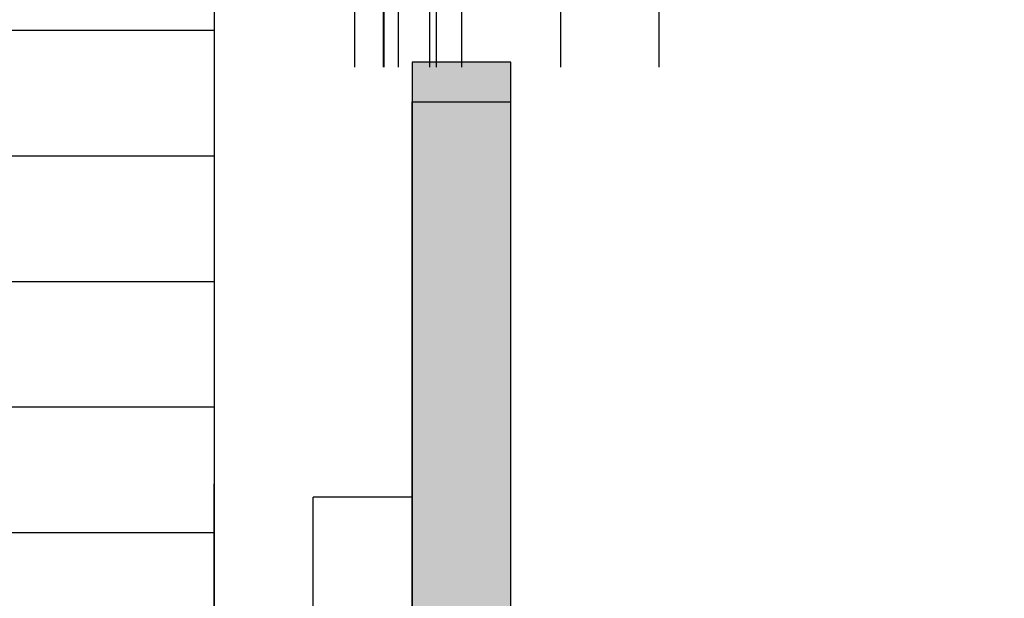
# Model space of a CAD drawing. Extents: x -805 to 3526, y -961 to 1039.
# Tile 64 of 256: x -740.95 to -740.452, y 38.182 to 38.474. Entities that reach past the tile are written whole.
import ezdxf
from ezdxf import colors
from ezdxf.entities.mleader import LeaderData, LeaderLine
from ezdxf.math import Vec2, Vec3

# ---------------------------------------------------------------- set-up
doc = ezdxf.new("R2010")
doc.units = 0
doc.linetypes.add('AUSGEZOGEN', pattern=[2, 1, 1])
doc.layers.get('0').update_dxf_attribs({"color": 251})
for name, color, linetype in [('361___H__Lichtraumprofil GC Hauptgleise', 8, 'Continuous'), ('Lichtraumprofil', 9, 'Continuous'), ('TTK Text 500', 7, 'Continuous'), ('TTK-P-Geländer', 162, 'Continuous'), ('TTK-P-TEXT', 12, 'AUSGEZOGEN'), ('TTK-P-Verm', 251, 'Continuous')]:
    doc.layers.add(name, color=color, linetype=linetype)
doc.layers.add('TTK-P-Aufzug vorne', color=251, linetype='Continuous', lineweight=25)
doc.layers.add('TTK-P-Treppe unten', color=12, linetype='Continuous', lineweight=25)
doc.styles.add('AKG DIN 6776', font='AKG_DIN67.TTF')
doc.dimstyles.new('TTK', dxfattribs={"dimtxt": 2.5, "dimasz": 2.5, "dimexe": 3.5, "dimexo": 0.1, "dimgap": 1, "dimtad": 1, "dimzin": 0, "dimtxsty": 'AKG DIN 6776', "dimblk": 'OBLIQUE', "dimcen": -0.09, "dimdle": 3, "dimclrd": 256, "dimclre": 256, "dimclrt": 256, "dimadec": 3, "dimazin": 0, "dimtfac": 1, "dimtofl": 0, "dimtmove": 0, "dimatfit": 3, "dimldrblk": 'OBLIQUE', "dimfxl": 7, "dimfxlon": 1, "dimtolj": 1, "dimtzin": 0, "dimlwd": -1, "dimlwe": -1, "dimarcsym": 0})

# ---------------------------------------------------------------- blocks, each defined once
blk = doc.blocks.new('Aufzug vorne')
at = {"layer": 'TTK-P-Aufzug vorne', "ltscale": 20}
h = blk.add_hatch(dxfattribs=at)
h.set_pattern_fill('FP_23', color=256, scale=0.001, style=0, pattern_type=2)
h.set_pattern_definition([(0, (-0.1396523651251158, -6352.147889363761), (0, 0.05), []), (90, (-0.1396523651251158, -6352.147889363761), (-0.05, 3.061616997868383e-18), [])])
h.paths.add_polyline_path([(-0.8416663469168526, -6351.524420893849), (-0.839751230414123, -6351.524420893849), (-0.839751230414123, -6351.498358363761), (-0.8416663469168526, -6351.498358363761), (-0.8416663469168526, -6351.522635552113)])
h.paths.add_polyline_path([(-0.8416663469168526, -6351.004358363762), (-0.839751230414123, -6351.004358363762), (-0.839751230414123, -6350.978358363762), (-0.8416663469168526, -6350.978358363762), (-0.8416663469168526, -6350.999189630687)])
h.paths.add_polyline_path([(-0.839751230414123, -6349.504358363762), (-0.839751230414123, -6349.478358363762), (-0.8416663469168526, -6349.478358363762), (-0.8416663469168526, -6349.504358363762)])
h.paths.add_polyline_path([(-0.839751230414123, -6348.734358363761), (-0.839751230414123, -6348.708358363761), (-0.8416663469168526, -6348.708358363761), (-0.8416663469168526, -6348.734358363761), (-0.8406771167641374, -6348.734358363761)])
h.paths.add_polyline_path([(-0.8416663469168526, -6348.234358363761), (-0.839751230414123, -6348.234358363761), (-0.839751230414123, -6348.196358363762), (-0.8416663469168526, -6348.196441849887), (-0.8416663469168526, -6348.229288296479)])
for p, q in [((-0.7596603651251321, -6348.171358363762), (-0.7596603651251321, -6351.741358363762)), ((-0.8416771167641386, -6349.504358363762), (-0.8416771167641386, -6350.978358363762)), ((-0.8256771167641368, -6350.978358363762), (-0.8256771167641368, -6349.504358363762)), ((-0.8636997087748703, -6349.515696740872), (-0.8636997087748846, -6350.966858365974)), ((-0.8492684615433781, -6349.516349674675), (-0.8492684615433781, -6350.966425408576)), ((-0.8487078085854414, -6350.966252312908), (-0.8487078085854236, -6349.516320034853)), ((-0.8486966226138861, -6350.966252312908), (-0.8486966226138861, -6349.516320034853)), ((-0.8224380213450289, -6349.516358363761), (-0.8224380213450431, -6350.966421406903)), ((-0.8096603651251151, -6349.533858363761), (-0.8096603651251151, -6350.948858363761)), ((-0.7096603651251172, -6350.948858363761), (-0.7096603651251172, -6349.533858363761)), ((-0.7171603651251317, -6350.941358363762), (-0.802160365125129, -6350.941358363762)), ((-0.2146603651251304, -6350.941358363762), (-0.7096603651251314, -6350.941358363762)), ((-0.7096603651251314, -6350.941358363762), (-0.7096603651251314, -6350.948858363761)), ((-0.8096603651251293, -6350.948858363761), (-0.8096603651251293, -6351.033858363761)), ((-0.7996603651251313, -6350.946358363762), (-0.7196603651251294, -6350.946358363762)), ((-0.7096603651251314, -6351.033858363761), (-0.7096603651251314, -6350.948858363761)), ((-0.8046603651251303, -6351.031358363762), (-0.8046603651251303, -6350.951358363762)), ((-0.7146603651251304, -6350.951358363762), (-0.7146603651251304, -6351.031358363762)), ((-0.8416771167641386, -6350.96638096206), (-0.8416771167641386, -6350.963163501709)), ((-0.8256755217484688, -6350.962830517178), (-0.8254993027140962, -6350.965325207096)), ((-0.8245154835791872, -6350.964703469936), (-0.8247330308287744, -6350.963475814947)), ((-0.8636771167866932, -6350.966858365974), (-0.8636771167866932, -6351.015696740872)), ((-0.8491892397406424, -6350.966362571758), (-0.8631124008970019, -6350.966362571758)), ((-0.8624035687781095, -6351.014558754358), (-0.8624035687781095, -6350.968158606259)), ((-0.8618896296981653, -6350.967658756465), (-0.8608894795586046, -6350.967658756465)), ((-0.860389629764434, -6350.968159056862), (-0.860389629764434, -6350.971626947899)), ((-0.8593906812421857, -6350.967659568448), (-0.8535093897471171, -6350.967361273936)), ((-0.8593906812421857, -6350.971659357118), (-0.8593906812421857, -6350.967659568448)), ((-0.853995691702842, -6350.967856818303), (-0.8588737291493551, -6350.969162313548)), ((-0.8535093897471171, -6350.967361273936), (-0.8532961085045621, -6350.968200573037)), ((-0.8520370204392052, -6350.968621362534), (-0.848993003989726, -6350.967322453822)), ((-0.8486957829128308, -6350.96785845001), (-0.8519040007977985, -6350.969235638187)), ((-0.8513896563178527, -6350.970429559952), (-0.8499019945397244, -6350.969789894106)), ((-0.8499019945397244, -6350.969789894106), (-0.8499019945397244, -6350.972626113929)), ((-0.8492684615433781, -6350.967439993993), (-0.8492684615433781, -6350.968104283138)), ((-0.8486966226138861, -6350.966252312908), (-0.8486966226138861, -6350.972170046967)), ((-0.8486957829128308, -6350.972107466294), (-0.8486957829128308, -6350.96785845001)), ((-0.8430313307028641, -6350.969625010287), (-0.8418056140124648, -6350.968399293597)), ((-0.8430313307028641, -6350.971131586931), (-0.8430313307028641, -6350.969625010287)), ((-0.8422769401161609, -6350.969673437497), (-0.8430313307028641, -6350.971131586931)), ((-0.8426572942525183, -6350.967239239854), (-0.8416771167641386, -6350.96638096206)), ((-0.8418056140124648, -6350.968399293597), (-0.8425393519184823, -6350.968068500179)), ((-0.8254993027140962, -6350.965325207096), (-0.8236505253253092, -6350.968044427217)), ((-0.8253690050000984, -6350.969276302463), (-0.8245779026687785, -6350.969491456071)), ((-0.8236505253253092, -6350.968044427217), (-0.8253674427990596, -6350.968503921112)), ((-0.8096632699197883, -6350.966354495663), (-0.8225461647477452, -6350.966354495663)), ((-0.8096632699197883, -6350.970588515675), (-0.8096632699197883, -6350.966354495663)), ((-0.667160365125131, -6350.966358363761), (-0.7021603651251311, -6350.966358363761)), ((-0.8587964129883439, -6350.970256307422), (-0.8554993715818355, -6350.970256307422)), ((-0.8554993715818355, -6350.970256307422), (-0.8554993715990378, -6350.980104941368)), ((-0.8539971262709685, -6350.979742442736), (-0.8539971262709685, -6350.972631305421)), ((-0.8531971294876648, -6350.974004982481), (-0.8531982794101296, -6350.977833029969)), ((-0.8506877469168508, -6350.971934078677), (-0.852711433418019, -6350.973147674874)), ((-0.8516971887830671, -6350.977637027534), (-0.8516971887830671, -6350.974169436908)), ((-0.8511726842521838, -6350.973670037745), (-0.8491972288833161, -6350.973670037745)), ((-0.8492088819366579, -6350.972669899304), (-0.8506877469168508, -6350.971934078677)), ((-0.8499019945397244, -6350.972626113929), (-0.8486957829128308, -6350.972107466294)), ((-0.8492684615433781, -6350.973670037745), (-0.8492684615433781, -6350.978169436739)), ((-0.8486982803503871, -6350.974202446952), (-0.8486982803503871, -6350.977670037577)), ((-0.8431174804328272, -6350.974626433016), (-0.841882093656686, -6350.973824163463)), ((-0.8417525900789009, -6350.977658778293), (-0.8431174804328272, -6350.974626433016)), ((-0.8431169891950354, -6350.972991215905), (-0.8417502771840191, -6350.969959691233)), ((-0.841882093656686, -6350.973824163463), (-0.8431169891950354, -6350.972991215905)), ((-0.8255642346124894, -6350.97099093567), (-0.8256677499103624, -6350.974929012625)), ((-0.8246704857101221, -6350.974413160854), (-0.824417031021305, -6350.97156529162)), ((-0.8241652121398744, -6350.973331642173), (-0.8241656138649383, -6350.974668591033)), ((-0.8148764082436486, -6350.972535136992), (-0.8148764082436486, -6350.971099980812)), ((-0.8140379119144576, -6350.973703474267), (-0.8148764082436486, -6350.972535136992)), ((-0.8145054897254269, -6350.971239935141), (-0.8145701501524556, -6350.972591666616)), ((-0.8145701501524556, -6350.972591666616), (-0.8135839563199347, -6350.973796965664)), ((-0.8135641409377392, -6350.970718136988), (-0.8145054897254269, -6350.971239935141)), ((-0.8125115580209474, -6350.973703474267), (-0.8140379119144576, -6350.973703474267)), ((-0.8138771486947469, -6350.970070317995), (-0.8129231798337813, -6350.970219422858)), ((-0.8135839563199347, -6350.973796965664), (-0.812163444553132, -6350.972925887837)), ((-0.8135641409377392, -6350.971809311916), (-0.8135641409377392, -6350.970718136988)), ((-0.8123053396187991, -6350.971739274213), (-0.8135641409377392, -6350.971809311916)), ((-0.812216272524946, -6350.97635808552), (-0.8125115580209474, -6350.973703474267)), ((-0.8113813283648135, -6350.970897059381), (-0.8123053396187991, -6350.971739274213)), ((-0.812163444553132, -6350.972925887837), (-0.812163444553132, -6350.976278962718)), ((-0.8096632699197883, -6350.970897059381), (-0.8113813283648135, -6350.970897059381)), ((-0.8106355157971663, -6350.977090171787), (-0.8106650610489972, -6350.973897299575)), ((-0.8106650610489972, -6350.973897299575), (-0.8096632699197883, -6350.973897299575)), ((-0.8096632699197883, -6350.973897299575), (-0.8096632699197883, -6350.970897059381)), ((-0.7096603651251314, -6350.973858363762), (-0.7096603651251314, -6351.008858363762)), ((-0.6996603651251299, -6350.971358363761), (-0.6696603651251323, -6350.971358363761)), ((-0.6376603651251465, -6350.971358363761), (-0.6596603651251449, -6350.971358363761)), ((-0.6596603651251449, -6350.971358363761), (-0.6596603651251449, -6351.011358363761)), ((-0.6596603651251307, -6351.008858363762), (-0.6596603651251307, -6350.973858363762)), ((-0.657660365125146, -6351.009358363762), (-0.657660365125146, -6350.973358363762)), ((-0.657660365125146, -6350.973358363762), (-0.6396603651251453, -6350.973358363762)), ((-0.6396603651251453, -6350.973358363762), (-0.6438571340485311, -6350.982358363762)), ((-0.6376603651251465, -6350.982358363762), (-0.6376603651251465, -6350.971358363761)), ((-0.8527130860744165, -6350.978690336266), (-0.8507054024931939, -6350.979895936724)), ((-0.8492227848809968, -6350.978169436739), (-0.8511982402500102, -6350.978169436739)), ((-0.8507054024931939, -6350.979895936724), (-0.8491988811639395, -6350.979170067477)), ((-0.8486993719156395, -6350.980094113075), (-0.8499019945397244, -6350.979400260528)), ((-0.8499019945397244, -6350.979400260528), (-0.8499019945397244, -6350.982240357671)), ((-0.8492684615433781, -6350.979203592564), (-0.8492684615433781, -6350.979765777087)), ((-0.848699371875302, -6350.97969221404), (-0.848699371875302, -6350.981643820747)), ((-0.8430333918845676, -6350.978166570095), (-0.8430333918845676, -6350.976486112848)), ((-0.8430333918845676, -6350.976486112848), (-0.8422794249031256, -6350.977944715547)), ((-0.8418852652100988, -6350.978684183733), (-0.8430333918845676, -6350.978166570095)), ((-0.8430333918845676, -6350.979949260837), (-0.8418852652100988, -6350.978684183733)), ((-0.8416771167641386, -6350.978358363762), (-0.8256771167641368, -6350.978358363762)), ((-0.841666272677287, -6351.004358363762), (-0.841666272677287, -6350.978358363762)), ((-0.8397518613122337, -6350.978358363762), (-0.8397518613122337, -6351.004358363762)), ((-0.8390118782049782, -6350.978358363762), (-0.8390118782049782, -6350.985298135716)), ((-0.830847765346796, -6350.978358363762), (-0.830847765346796, -6350.982961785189)), ((-0.8274361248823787, -6350.979128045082), (-0.8306779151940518, -6350.982608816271)), ((-0.829730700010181, -6350.983352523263), (-0.8268506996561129, -6350.979673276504)), ((-0.8267505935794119, -6350.983352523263), (-0.8267505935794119, -6350.978358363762)), ((-0.8256926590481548, -6350.978358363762), (-0.8256926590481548, -6350.983352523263)), ((-0.8238983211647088, -6350.976854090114), (-0.821125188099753, -6350.976854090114)), ((-0.8224380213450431, -6350.976854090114), (-0.8224380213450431, -6350.983352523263)), ((-0.821125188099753, -6350.976854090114), (-0.820083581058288, -6350.976855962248)), ((-0.820083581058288, -6350.976855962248), (-0.8176667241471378, -6350.976855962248)), ((-0.8166676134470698, -6350.97789812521), (-0.8166676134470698, -6350.980815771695)), ((-0.8146676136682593, -6350.980817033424), (-0.8146664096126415, -6350.976630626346)), ((-0.8146664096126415, -6350.976630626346), (-0.812216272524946, -6350.97635808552)), ((-0.812663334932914, -6350.978102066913), (-0.8137885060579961, -6350.98694431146)), ((-0.812163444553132, -6350.976278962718), (-0.8129622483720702, -6350.977298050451)), ((-0.8129622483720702, -6350.977298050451), (-0.8121003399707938, -6350.977597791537)), ((-0.8121003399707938, -6350.977597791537), (-0.8108883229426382, -6350.97969561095)), ((-0.8108413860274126, -6350.980205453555), (-0.8119932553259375, -6350.978187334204)), ((-0.8108883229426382, -6350.97969561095), (-0.8108600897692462, -6350.980812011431)), ((-0.8096603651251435, -6350.978829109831), (-0.8106355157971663, -6350.977090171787)), ((-0.8096603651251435, -6350.983776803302), (-0.8096603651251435, -6350.978829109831)), ((-0.7046603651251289, -6351.006358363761), (-0.7046603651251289, -6350.976358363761)), ((-0.6646603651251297, -6350.976358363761), (-0.6646603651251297, -6351.006358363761)), ((-0.8546470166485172, -6350.981742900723), (-0.8522287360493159, -6350.983036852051)), ((-0.8499019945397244, -6350.982240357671), (-0.8534730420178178, -6350.980688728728)), ((-0.8517049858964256, -6350.983824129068), (-0.8517049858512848, -6350.998795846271)), ((-0.8486993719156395, -6351.002622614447), (-0.8486993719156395, -6350.980094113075)), ((-0.848699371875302, -6350.981643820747), (-0.8428714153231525, -6350.981643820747)), ((-0.8419397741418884, -6350.980941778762), (-0.8430333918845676, -6350.979949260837)), ((-0.8428714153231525, -6350.981643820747), (-0.8419397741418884, -6350.980941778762)), ((-0.8309657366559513, -6350.983371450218), (-0.839008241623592, -6350.985298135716)), ((-0.820767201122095, -6350.983352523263), (-0.829730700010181, -6350.983352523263)), ((-0.8185066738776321, -6350.982985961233), (-0.820767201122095, -6350.983352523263)), ((-0.8127992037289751, -6350.987091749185), (-0.8119015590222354, -6350.980037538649)), ((-0.8119015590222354, -6350.980037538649), (-0.8108413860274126, -6350.980205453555)), ((-0.8108600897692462, -6350.980812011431), (-0.8117400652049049, -6350.981506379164)), ((-0.8104587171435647, -6350.982872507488), (-0.8096603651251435, -6350.983776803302)), ((-0.6438571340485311, -6350.982358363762), (-0.6376603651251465, -6350.982358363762)), ((-0.8395940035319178, -6350.987087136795), (-0.8380945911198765, -6350.990877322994)), ((-0.8390118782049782, -6350.988558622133), (-0.8390118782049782, -6350.994138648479)), ((-0.8306692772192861, -6350.996274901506), (-0.8306692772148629, -6350.986352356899)), ((-0.8306669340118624, -6350.987482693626), (-0.8306673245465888, -6350.988783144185)), ((-0.8306673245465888, -6350.988783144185), (-0.8291669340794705, -6350.988783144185)), ((-0.8296690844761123, -6350.985352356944), (-0.8205201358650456, -6350.98534830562)), ((-0.8291673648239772, -6350.987943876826), (-0.8291677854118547, -6350.989547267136)), ((-0.8291677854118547, -6350.989547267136), (-0.8177808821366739, -6350.989547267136)), ((-0.8291669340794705, -6350.988783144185), (-0.8291669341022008, -6350.987483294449)), ((-0.8166397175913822, -6350.985486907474), (-0.8286669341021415, -6350.985483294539)), ((-0.8286069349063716, -6350.986986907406), (-0.816337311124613, -6350.986986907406)), ((-0.817314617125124, -6350.98714743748), (-0.8283673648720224, -6350.987144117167)), ((-0.8267505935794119, -6350.993246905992), (-0.8267505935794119, -6350.989547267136)), ((-0.8256926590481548, -6350.989547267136), (-0.8256926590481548, -6350.993246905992)), ((-0.8224380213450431, -6350.989547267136), (-0.8224380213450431, -6350.993246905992)), ((-0.8205201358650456, -6350.98534830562), (-0.8181785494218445, -6350.98495886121)), ((-0.8177808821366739, -6350.989547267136), (-0.8168556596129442, -6350.990804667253)), ((-0.814610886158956, -6350.991398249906), (-0.8166056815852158, -6350.987577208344)), ((-0.816337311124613, -6350.986986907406), (-0.8142816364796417, -6350.990924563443)), ((-0.8129519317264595, -6350.990230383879), (-0.8148673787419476, -6350.986561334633)), ((-0.813381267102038, -6350.989271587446), (-0.8122976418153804, -6350.991388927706)), ((-0.8117126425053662, -6350.990785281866), (-0.8126017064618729, -6350.988601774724)), ((-0.8380948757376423, -6350.99182473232), (-0.8395965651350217, -6350.995614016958)), ((-0.8291688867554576, -6350.993982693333), (-0.8306692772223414, -6350.993982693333)), ((-0.8306692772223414, -6350.993982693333), (-0.8306692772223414, -6350.995283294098)), ((-0.817781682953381, -6350.993246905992), (-0.8291688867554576, -6350.993246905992)), ((-0.8291688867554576, -6350.993246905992), (-0.8291688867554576, -6350.994818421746)), ((-0.8291688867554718, -6350.995263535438), (-0.8291688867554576, -6350.993982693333)), ((-0.8168560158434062, -6350.991990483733), (-0.817781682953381, -6350.993246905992)), ((-0.8166079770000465, -6350.995218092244), (-0.814610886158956, -6350.991398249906)), ((-0.8142819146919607, -6350.991850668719), (-0.8163379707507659, -6350.995783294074)), ((-0.8148702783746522, -6350.996213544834), (-0.8129526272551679, -6350.99254564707)), ((-0.8122976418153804, -6350.991388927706), (-0.8133825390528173, -6350.993505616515)), ((-0.812603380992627, -6350.994175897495), (-0.8117130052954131, -6350.991992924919)), ((-0.8096603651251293, -6350.991358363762), (-0.1846603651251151, -6350.991358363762)), ((-0.8522337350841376, -6350.999677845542), (-0.8546527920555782, -6351.000970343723)), ((-0.8390118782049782, -6350.997403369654), (-0.8390118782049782, -6351.004358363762)), ((-0.8390118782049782, -6350.997403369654), (-0.8307550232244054, -6350.999352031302)), ((-0.830847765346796, -6350.999330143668), (-0.830847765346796, -6351.004358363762)), ((-0.826857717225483, -6351.003033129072), (-0.829727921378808, -6350.999361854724)), ((-0.829727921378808, -6350.999361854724), (-0.8206898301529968, -6350.999361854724)), ((-0.8206059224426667, -6350.997352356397), (-0.8296722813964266, -6350.997352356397)), ((-0.8286698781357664, -6350.997283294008), (-0.8166426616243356, -6350.997286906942)), ((-0.8163379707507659, -6350.995783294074), (-0.8286692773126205, -6350.995783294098)), ((-0.8283685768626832, -6350.995618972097), (-0.817316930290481, -6350.995647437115)), ((-0.8267505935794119, -6351.004358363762), (-0.8267505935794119, -6350.999361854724)), ((-0.8256926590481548, -6350.999361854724), (-0.8256926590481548, -6351.004358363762)), ((-0.8224380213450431, -6350.999361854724), (-0.8224380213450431, -6351.005857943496)), ((-0.8206898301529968, -6350.999361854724), (-0.8185117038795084, -6350.999725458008)), ((-0.8181893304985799, -6350.997751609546), (-0.8206059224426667, -6350.997352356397)), ((-0.8137911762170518, -6350.995832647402), (-0.8126713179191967, -6351.004675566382)), ((-0.8119100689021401, -6351.002727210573), (-0.8128017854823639, -6350.9956858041)), ((-0.8096603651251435, -6350.998894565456), (-0.8104587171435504, -6350.999798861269)), ((-0.8096603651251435, -6351.003842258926), (-0.8096603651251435, -6350.998894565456)), ((-0.8555061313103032, -6351.002608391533), (-0.8555090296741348, -6351.0122563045)), ((-0.8540062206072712, -6351.009990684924), (-0.8540062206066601, -6351.002906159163)), ((-0.8535210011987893, -6351.002048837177), (-0.8499019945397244, -6351.000476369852)), ((-0.8531982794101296, -6351.004739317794), (-0.8531982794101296, -6351.008567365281)), ((-0.8507054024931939, -6351.002676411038), (-0.8527130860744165, -6351.003882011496)), ((-0.8511982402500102, -6351.004402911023), (-0.8492227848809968, -6351.004402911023)), ((-0.8491988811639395, -6351.003402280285), (-0.8507054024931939, -6351.002676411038)), ((-0.8499019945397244, -6351.000476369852), (-0.8499019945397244, -6351.003316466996)), ((-0.8499019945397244, -6351.003316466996), (-0.8486993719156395, -6351.002622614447)), ((-0.8492684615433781, -6351.002950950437), (-0.8492684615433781, -6351.003368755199)), ((-0.8492684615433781, -6351.004402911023), (-0.8492684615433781, -6351.008902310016)), ((-0.8428714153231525, -6351.000928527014), (-0.848699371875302, -6351.000928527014)), ((-0.848699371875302, -6351.000928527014), (-0.848699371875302, -6351.002880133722)), ((-0.8430333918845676, -6351.002623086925), (-0.8419397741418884, -6351.001630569)), ((-0.8418852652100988, -6351.003888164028), (-0.8430333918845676, -6351.002623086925)), ((-0.8430333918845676, -6351.004405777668), (-0.8418852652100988, -6351.003888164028)), ((-0.8430333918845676, -6351.006086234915), (-0.8430333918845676, -6351.004405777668)), ((-0.8422794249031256, -6351.004627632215), (-0.8430333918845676, -6351.006086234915)), ((-0.8419397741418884, -6351.001630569), (-0.8428714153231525, -6351.000928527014)), ((-0.8416771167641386, -6351.004358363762), (-0.8416771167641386, -6351.498358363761)), ((-0.8406771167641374, -6351.004358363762), (-0.8416771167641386, -6351.004358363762)), ((-0.8406771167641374, -6351.004358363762), (-0.8406771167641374, -6351.498358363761)), ((-0.826677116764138, -6351.004358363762), (-0.8406771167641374, -6351.004358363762)), ((-0.8406771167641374, -6351.498358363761), (-0.8406771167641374, -6351.004358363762)), ((-0.8306831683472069, -6351.000095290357), (-0.8274434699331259, -6351.00357800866)), ((-0.826677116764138, -6351.498358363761), (-0.826677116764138, -6351.004358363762)), ((-0.8256771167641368, -6351.004358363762), (-0.826677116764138, -6351.004358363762)), ((-0.826677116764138, -6351.004358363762), (-0.826677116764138, -6351.498358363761)), ((-0.8256771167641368, -6351.498358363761), (-0.8256771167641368, -6351.004358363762)), ((-0.8166748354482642, -6351.001957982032), (-0.81667483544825, -6351.004855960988)), ((-0.8146739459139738, -6351.006083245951), (-0.8146739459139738, -6351.001895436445)), ((-0.8108883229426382, -6351.002975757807), (-0.8121003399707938, -6351.00507357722)), ((-0.8120011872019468, -6351.004590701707), (-0.8108600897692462, -6351.00259424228)), ((-0.8108600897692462, -6351.00259424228), (-0.8119100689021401, -6351.002727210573)), ((-0.8117400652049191, -6351.001164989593), (-0.8108600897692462, -6351.001859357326)), ((-0.8108600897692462, -6351.001859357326), (-0.8108883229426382, -6351.002975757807)), ((-0.8106355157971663, -6351.00558119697), (-0.8096603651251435, -6351.003842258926)), ((-0.6376603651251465, -6351.000358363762), (-0.6438571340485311, -6351.000358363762)), ((-0.6438571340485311, -6351.000358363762), (-0.6396603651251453, -6351.009358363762)), ((-0.6376603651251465, -6351.011358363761), (-0.6376603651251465, -6351.000358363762)), ((-0.852711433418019, -6351.009424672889), (-0.8506877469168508, -6351.010638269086)), ((-0.8516971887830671, -6351.008402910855), (-0.8516971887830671, -6351.004935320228)), ((-0.8491972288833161, -6351.008902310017), (-0.8511726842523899, -6351.008902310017)), ((-0.8486982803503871, -6351.004902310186), (-0.8486982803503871, -6351.00836990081)), ((-0.8431174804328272, -6351.007945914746), (-0.8417525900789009, -6351.00491356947)), ((-0.841882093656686, -6351.008748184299), (-0.8431174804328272, -6351.007945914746)), ((-0.8431169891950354, -6351.009581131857), (-0.841882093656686, -6351.008748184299)), ((-0.8417502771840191, -6351.012612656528), (-0.8431169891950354, -6351.009581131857)), ((-0.8256776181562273, -6351.007778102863), (-0.8255764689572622, -6351.011716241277)), ((-0.8244421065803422, -6351.010993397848), (-0.8246806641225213, -6351.008294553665)), ((-0.8240080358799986, -6351.008067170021), (-0.8240080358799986, -6351.009377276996)), ((-0.821232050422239, -6351.005855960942), (-0.8238831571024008, -6351.005860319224)), ((-0.8176748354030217, -6351.005855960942), (-0.821232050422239, -6351.005855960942)), ((-0.8148764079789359, -6351.010092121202), (-0.8140379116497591, -6351.008923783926)), ((-0.8122252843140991, -6351.006357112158), (-0.8146739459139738, -6351.006083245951)), ((-0.8135839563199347, -6351.008874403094), (-0.8145701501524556, -6351.010079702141)), ((-0.8140379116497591, -6351.008923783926), (-0.812512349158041, -6351.008923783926)), ((-0.812163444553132, -6351.00974548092), (-0.8135839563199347, -6351.008874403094)), ((-0.8121003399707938, -6351.00507357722), (-0.8129622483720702, -6351.005373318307)), ((-0.8129622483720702, -6351.005373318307), (-0.812163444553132, -6351.00639240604)), ((-0.812512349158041, -6351.008923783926), (-0.8122252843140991, -6351.006357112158)), ((-0.812163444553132, -6351.00639240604), (-0.812163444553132, -6351.00974548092)), ((-0.8106650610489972, -6351.008774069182), (-0.8106355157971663, -6351.00558119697)), ((-0.8096632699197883, -6351.008774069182), (-0.8106650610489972, -6351.008774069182)), ((-0.8096632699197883, -6351.011774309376), (-0.8096632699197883, -6351.008774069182)), ((-0.6396603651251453, -6351.009358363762), (-0.657660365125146, -6351.009358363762)), ((-0.86040251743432, -6351.011059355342), (-0.8604025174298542, -6351.014559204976)), ((-0.8594035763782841, -6351.01505951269), (-0.8594035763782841, -6351.011091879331)), ((-0.8555090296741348, -6351.0122563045), (-0.8588381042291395, -6351.0122563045)), ((-0.8588381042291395, -6351.013561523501), (-0.8540098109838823, -6351.014856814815)), ((-0.853237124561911, -6351.014412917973), (-0.8535238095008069, -6351.015361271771)), ((-0.8490080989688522, -6351.015402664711), (-0.8520506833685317, -6351.014102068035)), ((-0.8519172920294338, -6351.013479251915), (-0.8487085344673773, -6351.014858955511)), ((-0.8499019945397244, -6351.012930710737), (-0.851403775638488, -6351.012284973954)), ((-0.8506877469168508, -6351.010638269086), (-0.8492088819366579, -6351.009902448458)), ((-0.8487085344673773, -6351.010603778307), (-0.8499019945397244, -6351.010090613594)), ((-0.8499019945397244, -6351.010090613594), (-0.8499019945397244, -6351.012930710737)), ((-0.8492684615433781, -6351.009932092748), (-0.8492684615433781, -6351.01036302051)), ((-0.8492684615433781, -6351.014618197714), (-0.8492684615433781, -6351.015291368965)), ((-0.8487085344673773, -6351.014858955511), (-0.8487085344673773, -6351.010603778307)), ((-0.8486966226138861, -6351.010402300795), (-0.8486966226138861, -6351.016320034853)), ((-0.8430313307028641, -6351.012947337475), (-0.8430313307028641, -6351.011440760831)), ((-0.8430313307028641, -6351.011440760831), (-0.8422769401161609, -6351.012898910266)), ((-0.8418056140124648, -6351.014173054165), (-0.8430313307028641, -6351.012947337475)), ((-0.8425393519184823, -6351.014503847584), (-0.8418056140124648, -6351.014173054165)), ((-0.8236697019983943, -6351.014662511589), (-0.825514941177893, -6351.017382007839)), ((-0.8246095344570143, -6351.013224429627), (-0.8253997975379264, -6351.013436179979)), ((-0.8253811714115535, -6351.014203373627), (-0.8236697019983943, -6351.014662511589)), ((-0.8148764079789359, -6351.011527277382), (-0.8148764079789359, -6351.010092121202)), ((-0.8145701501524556, -6351.010079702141), (-0.8145054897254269, -6351.011431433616)), ((-0.8145054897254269, -6351.011431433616), (-0.8135641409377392, -6351.011953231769)), ((-0.8129231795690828, -6351.012407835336), (-0.8138771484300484, -6351.012556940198)), ((-0.8135641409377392, -6351.011953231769), (-0.8135641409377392, -6351.010862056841)), ((-0.8135641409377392, -6351.010862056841), (-0.8123053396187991, -6351.010932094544)), ((-0.8123053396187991, -6351.010932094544), (-0.8113813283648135, -6351.011774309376)), ((-0.8113813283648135, -6351.011774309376), (-0.8096632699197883, -6351.011774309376)), ((-0.8096771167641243, -6351.016358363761), (-0.8096771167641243, -6351.012128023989)), ((-0.6696603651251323, -6351.011358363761), (-0.6996603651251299, -6351.011358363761)), ((-0.6596603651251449, -6351.011358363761), (-0.6376603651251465, -6351.011358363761)), ((-0.8636997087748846, -6351.015696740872), (-0.8636997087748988, -6351.486858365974)), ((-0.8631959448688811, -6351.016349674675), (-0.8492684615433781, -6351.016349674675)), ((-0.8609035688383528, -6351.015059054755), (-0.8619037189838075, -6351.015059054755)), ((-0.8535238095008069, -6351.015361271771), (-0.8594035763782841, -6351.01505951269)), ((-0.8492684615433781, -6351.016349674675), (-0.8492684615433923, -6351.486284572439)), ((-0.8487078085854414, -6351.486252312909), (-0.8487078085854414, -6351.016320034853)), ((-0.8486966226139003, -6351.486252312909), (-0.8486966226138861, -6351.016320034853)), ((-0.8416771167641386, -6351.016191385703), (-0.8426572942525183, -6351.015333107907)), ((-0.8416771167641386, -6351.019408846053), (-0.8416771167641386, -6351.016191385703)), ((-0.825514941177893, -6351.017382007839), (-0.8256926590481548, -6351.019876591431)), ((-0.8247497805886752, -6351.019231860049), (-0.8245314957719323, -6351.018004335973)), ((-0.8224380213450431, -6351.016358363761), (-0.8224380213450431, -6351.486421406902)), ((-0.8224380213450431, -6351.016358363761), (-0.8096771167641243, -6351.016358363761)), ((-0.7021603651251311, -6351.016358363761), (-0.667160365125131, -6351.016358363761)), ((-0.8096603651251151, -6351.033858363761), (-0.8096603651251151, -6351.468858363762)), ((-0.7096603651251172, -6351.468858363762), (-0.7096603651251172, -6351.033858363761)), ((-0.7096603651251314, -6351.033858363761), (-0.7096603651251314, -6351.041358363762)), ((-0.7196603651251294, -6351.036358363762), (-0.7996603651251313, -6351.036358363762)), ((-0.802160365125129, -6351.041358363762), (-0.7171603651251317, -6351.041358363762)), ((-0.7096603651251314, -6351.041358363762), (-0.2146603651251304, -6351.041358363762))]:
    blk.add_line(p, q, dxfattribs=at)
for centre, radius, start, end in [((-0.802160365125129, -6350.948858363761), 0.007499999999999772, 90, 180), ((-0.7171603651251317, -6350.948858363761), 0.007500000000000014, 0, 90), ((-0.7996603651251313, -6350.951358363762), 0.004999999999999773, 90, 180), ((-0.7196603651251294, -6350.951358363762), 0.005000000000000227, 0, 90), ((-0.8504378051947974, -6350.954812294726), 0.01157176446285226, 278.6540604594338, 314.8767214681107), ((-0.8419736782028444, -6350.963082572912), 0.0003074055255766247, 344.7361772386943, 166.7957579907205), ((-0.8255207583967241, -6350.963615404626), 0.0007999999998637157, 10.0488118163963, 101.1544357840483), ((-0.8225461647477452, -6350.964354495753), 0.001999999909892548, 190.0488118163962, 270), ((-0.8631771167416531, -6350.966858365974), 0.0005000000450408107, 82.56324761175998, 180), ((-0.8618896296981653, -6350.968158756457), 0.0004999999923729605, 90, 179.9832553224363), ((-0.8608896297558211, -6350.968159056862), 0.0004999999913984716, 0, 89.98279900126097), ((-0.8587964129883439, -6350.96970657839), 0.0005497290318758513, 98.08512093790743, 270), ((-0.8524956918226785, -6350.967857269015), 0.001499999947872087, 179.9827840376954, 293.2323433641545), ((-0.85242949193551, -6350.967701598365), 0.001000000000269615, 209.9321879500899, 293.1083707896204), ((-0.8491892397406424, -6350.966862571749), 0.0004999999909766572, 293.1083715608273, 90), ((-0.8423279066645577, -6350.967615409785), 0.0004999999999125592, 131.2065275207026, 244.982787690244), ((-0.8420198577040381, -6350.969828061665), 0.000300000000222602, 333.9748756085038, 148.9748756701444), ((-0.8252640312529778, -6350.968890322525), 0.0003999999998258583, 104.9827881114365, 254.7854419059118), ((-0.82474804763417, -6350.969853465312), 0.0003999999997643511, 295.9931590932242, 64.82639482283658), ((-0.7021603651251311, -6350.973858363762), 0.007500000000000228, 90, 180), ((-0.667160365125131, -6350.973858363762), 0.007500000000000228, 0, 90), ((-0.8598906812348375, -6350.971659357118), 0.0004999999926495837, 176.2835715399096, 269.9827881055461), ((-0.8598906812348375, -6350.971659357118), 0.0004999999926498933, 269.9827881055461, 0), ((-0.8519971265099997, -6350.972631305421), 0.001999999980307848, 95.96194129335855, 180), ((-0.8521971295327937, -6350.974005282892), 0.0009999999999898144, 120.9509370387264, 179.9827876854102), ((-0.8524956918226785, -6350.967857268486), 0.00279999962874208, 275.9619366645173, 293.2667681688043), ((-0.8511971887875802, -6350.974169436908), 0.0004999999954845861, 87.19086175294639, 180), ((-0.8491966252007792, -6350.972170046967), 0.0005000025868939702, 268.595348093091, 0), ((-0.8491972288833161, -6350.974170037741), 0.0004999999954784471, 356.2835724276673, 90), ((-0.8254309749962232, -6350.9741648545), 0.0007999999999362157, 252.7843694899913, 341.9176900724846), ((-0.8232579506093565, -6350.972909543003), 0.002999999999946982, 115.9931590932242, 140.2427876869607), ((-0.8251656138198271, -6350.974668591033), 0.0009999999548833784, 284.9827865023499, 0), ((-0.8242647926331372, -6350.971935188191), 0.0003999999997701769, 335.7331590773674, 112.370603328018), ((-0.8211652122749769, -6350.973332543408), 0.003000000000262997, 155.7331590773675, 179.9827876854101), ((-0.8138768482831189, -6350.971070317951), 0.001000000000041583, 90.01721231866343, 181.6998061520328), ((-0.8132619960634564, -6350.972387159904), 0.002194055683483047, 42.22057601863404, 81.11657197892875), ((-0.804121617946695, -6351.010491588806), 0.04028604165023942, 97.90654074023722, 100.7517746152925), ((-0.6996603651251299, -6350.976358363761), 0.005, 90, 180), ((-0.6696603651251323, -6350.976358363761), 0.004999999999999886, 0, 90), ((-0.8529992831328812, -6350.979808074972), 0.0009999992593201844, 176.2368420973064, 241.7214053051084), ((-0.8521982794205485, -6350.977833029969), 0.0009999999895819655, 180, 239.0154673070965), ((-0.8511982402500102, -6350.977669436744), 0.0004999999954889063, 176.283572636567, 270), ((-0.8491982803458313, -6350.977670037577), 0.0004999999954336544, 267.1908617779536, 0), ((-0.8491988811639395, -6350.979670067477), 0.0004999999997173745, 357.4613602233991, 90), ((-0.8420222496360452, -6350.977790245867), 0.0002999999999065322, 210.9906997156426, 25.99069976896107), ((-0.8271434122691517, -6350.979400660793), 0.0003999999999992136, 317.035954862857, 137.0359549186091), ((-0.8238983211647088, -6350.975827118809), 0.001026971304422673, 169.1949423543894, 270), ((-0.8176667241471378, -6350.977855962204), 0.0009999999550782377, 357.5835211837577, 90), ((-0.8123603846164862, -6350.978396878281), 0.000422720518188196, 29.71615644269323, 135.7800744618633), ((-0.8534993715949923, -6350.980104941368), 0.002000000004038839, 180, 234.9827854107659), ((-0.8527005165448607, -6350.983918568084), 0.0009999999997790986, 5.419032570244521, 61.85006543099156), ((-0.8298914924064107, -6350.983341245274), 0.001074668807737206, 137.0359549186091, 181.6105833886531), ((-0.8188676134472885, -6350.980815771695), 0.002200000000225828, 279.4428321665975, 0), ((-0.8188676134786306, -6350.980815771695), 0.004199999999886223, 279.4427990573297, 359.9827876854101), ((-0.8148955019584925, -6350.985749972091), 0.005288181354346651, 32.96531462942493, 53.36636797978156), ((-0.8384489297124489, -6350.986471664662), 0.001299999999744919, 115.4827877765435, 208.2578337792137), ((-0.8296692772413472, -6350.986352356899), 0.0009999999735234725, 89.98895536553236, 180), ((-0.8286669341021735, -6350.987483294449), 0.001999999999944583, 89.99999999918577, 179.9827876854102), ((-0.8283673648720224, -6350.987944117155), 0.0007999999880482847, 90, 179.9827876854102), ((-0.8286669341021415, -6350.987483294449), 0.0005000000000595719, 83.10799024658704, 180), ((-0.8173148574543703, -6350.987947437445), 0.0008000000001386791, 27.56705389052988, 89.98278768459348), ((-0.8166403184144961, -6350.987486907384), 0.001999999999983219, 27.5670538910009, 89.98278768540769), ((-0.809820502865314, -6350.98744923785), 0.003999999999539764, 172.7481154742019, 207.1027348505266), ((-0.809823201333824, -6350.987470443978), 0.003000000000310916, 172.7481154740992, 202.1547992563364), ((-0.8389754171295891, -6350.991350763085), 0.0009999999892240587, 331.7077414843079, 28.25783330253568), ((-0.8176611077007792, -6350.991397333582), 0.001000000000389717, 323.6191273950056, 36.3464482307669), ((-0.8151681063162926, -6350.991387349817), 0.0009999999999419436, 332.3985215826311, 27.56705383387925), ((-0.8098228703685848, -6350.995330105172), 0.004000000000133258, 152.8628404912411, 187.2174599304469), ((-0.8151681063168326, -6350.991387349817), 0.002499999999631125, 332.3985216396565, 27.5670538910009), ((-0.8098255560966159, -6350.995308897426), 0.002999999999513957, 157.8107761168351, 187.217459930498), ((-0.8131945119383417, -6350.991388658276), 0.00160000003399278, 337.8107761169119, 22.15479925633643), ((-0.8527049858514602, -6350.998795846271), 0.00100000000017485, 298.1155172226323, 0), ((-0.8384518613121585, -6350.996230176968), 0.001300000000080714, 151.7077415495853, 244.4827876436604), ((-0.8302331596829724, -6350.999676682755), 0.0006146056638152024, 148.1142453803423, 222.9296205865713), ((-0.8296722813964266, -6350.996352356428), 0.0009999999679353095, 175.5577103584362, 270), ((-0.8286692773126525, -6350.995283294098), 0.001999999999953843, 180, 269.9827876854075), ((-0.8286692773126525, -6350.995283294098), 0.0004999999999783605, 177.7352347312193, 270.0000000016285), ((-0.8283683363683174, -6350.994818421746), 0.0008005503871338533, 180, 269.9827877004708), ((-0.8188739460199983, -6351.001895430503), 0.002200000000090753, 358.3707174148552, 80.52277657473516), ((-0.8188739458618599, -6351.001895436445), 0.004199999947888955, 0, 80.6187173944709), ((-0.817316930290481, -6350.994847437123), 0.0007999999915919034, 270, 332.398521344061), ((-0.816642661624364, -6350.995286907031), 0.002000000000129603, 270, 332.3985216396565), ((-0.8535061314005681, -6351.002608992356), 0.001999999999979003, 124.9827876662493, 179.9827876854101), ((-0.8530062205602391, -6351.002906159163), 0.001000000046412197, 120.9827920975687, 180), ((-0.8521982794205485, -6351.004739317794), 0.0009999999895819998, 120.9845326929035, 180), ((-0.8511982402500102, -6351.004902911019), 0.0004999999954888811, 90, 183.716427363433), ((-0.8491982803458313, -6351.004902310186), 0.0004999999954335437, 0, 92.80913822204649), ((-0.8491988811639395, -6351.002902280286), 0.0004999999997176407, 270, 2.538639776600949), ((-0.8420222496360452, -6351.004782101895), 0.0002999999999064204, 334.0093002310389, 149.0093002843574), ((-0.8271505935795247, -6351.003305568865), 0.000400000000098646, 222.9296205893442, 42.92962051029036), ((-0.8123681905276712, -6351.004380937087), 0.0004227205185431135, 224.1855009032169, 330.2494189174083), ((-0.8148955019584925, -6350.996921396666), 0.005288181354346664, 306.6336320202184, 327.0346853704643), ((-0.8521971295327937, -6351.00856706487), 0.0009999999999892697, 180.0171925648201, 239.0490629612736), ((-0.8511971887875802, -6351.008402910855), 0.0004999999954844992, 180, 272.8091382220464), ((-0.8491972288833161, -6351.008402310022), 0.000499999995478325, 270, 3.716427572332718), ((-0.8254413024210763, -6351.008542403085), 0.0007999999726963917, 18.04788820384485, 107.1812055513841), ((-0.8238831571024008, -6351.006840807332), 0.0009804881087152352, 90, 189.3548106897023), ((-0.8250926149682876, -6351.008057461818), 0.001084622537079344, 359.4871520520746, 77.10718134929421), ((-0.8210080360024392, -6351.009377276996), 0.002999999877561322, 180, 204.2324166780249), ((-0.8176748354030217, -6351.004855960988), 0.0009999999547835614, 270, 0), ((-0.7021603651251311, -6351.008858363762), 0.007500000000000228, 180, 270), ((-0.6996603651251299, -6351.006358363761), 0.005, 180, 270), ((-0.6696603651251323, -6351.006358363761), 0.005, 270, 0), ((-0.667160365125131, -6351.008858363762), 0.007500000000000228, 270, 0), ((-0.861903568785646, -6351.014558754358), 0.0004999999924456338, 180, 269.9827988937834), ((-0.8609035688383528, -6351.014559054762), 0.0004999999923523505, 270, 359.9828229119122), ((-0.8599025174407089, -6351.011059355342), 0.0004999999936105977, 89.9842356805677, 180), ((-0.8599025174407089, -6351.011059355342), 0.0004999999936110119, 356.2703920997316, 89.9842356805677), ((-0.858663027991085, -6351.012908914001), 0.000675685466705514, 105.017204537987, 254.9827954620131), ((-0.8525098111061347, -6351.014857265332), 0.001499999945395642, 66.73323185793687, 179.9827914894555), ((-0.8520083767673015, -6351.01008352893), 0.002000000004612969, 177.3392589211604, 264.0036275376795), ((-0.8524437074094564, -6351.01502159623), 0.0009999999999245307, 66.85720459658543, 142.5060063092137), ((-0.8525098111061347, -6351.014857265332), 0.00279999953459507, 66.73323183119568, 84.00362755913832), ((-0.8491966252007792, -6351.010402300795), 0.0005000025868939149, 0, 91.4046519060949), ((-0.8423279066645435, -6351.014956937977), 0.000499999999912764, 115.0172123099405, 228.7934724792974), ((-0.8420198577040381, -6351.012744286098), 0.000300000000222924, 211.0251243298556, 26.0251243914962), ((-0.8252775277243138, -6351.01381703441), 0.0004000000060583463, 107.7987498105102, 254.9827873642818), ((-0.8232690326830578, -6351.009799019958), 0.002999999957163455, 219.7227883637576, 243.9724172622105), ((-0.8247609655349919, -6351.01285420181), 0.0004000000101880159, 292.245609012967, 63.97241726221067), ((-0.8241084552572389, -6351.01077276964), 0.0004000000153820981, 213.474822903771, 24.23241667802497), ((-0.8138768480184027, -6351.011556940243), 0.001000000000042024, 178.3001938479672, 269.9827876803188), ((-0.8133059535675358, -6351.009958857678), 0.00247871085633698, 278.8834280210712, 311.9356396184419), ((-0.8041101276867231, -6350.972228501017), 0.04028601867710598, 259.2138012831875, 262.0570722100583), ((-0.8631959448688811, -6351.01584591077), 0.000503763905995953, 162.7758464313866, 270), ((-0.8492035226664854, -6351.01585823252), 0.0004957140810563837, 262.4725789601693, 66.78224955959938), ((-0.8504378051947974, -6351.027760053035), 0.01157176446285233, 45.12327853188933, 81.34593954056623), ((-0.8419736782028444, -6351.019489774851), 0.0003074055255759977, 193.204242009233, 15.26382276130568), ((-0.8255374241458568, -6351.01909179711), 0.0007999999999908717, 258.8111395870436, 349.9167635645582), ((-0.8225623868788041, -6351.01835449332), 0.002000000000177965, 86.43488984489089, 169.9167635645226), ((-0.802160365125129, -6351.033858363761), 0.007499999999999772, 180, 270), ((-0.7996603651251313, -6351.031358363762), 0.004999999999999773, 180, 270), ((-0.7196603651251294, -6351.031358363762), 0.005000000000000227, 270, 0), ((-0.7171603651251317, -6351.033858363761), 0.007499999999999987, 270, 0)]:
    blk.add_arc(centre, radius, start, end, dxfattribs=at)
blk = doc.blocks.new('_None')
blk = doc.blocks.new('_OBLIQUE')
at = {"color": 0, "linetype": 'ByBlock'}
blk.add_line((-0.5, -0.5), (0.5, 0.5), dxfattribs=at)
blk = doc.blocks.new('*D576')
at = {"layer": 'DEFPOINTS', "color": 0}
for p in [(-743.3516550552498, 37.88949443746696), (-740.8516550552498, 37.12535475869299), (-743.3516550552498, 36.9742669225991)]:
    blk.add_point(p, dxfattribs=at)
at = {"layer": 'TTK-P-Verm'}
for p, q in [((-743.3516550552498, 37.18949443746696), (-743.3516550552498, 38.23949443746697)), ((-740.8516550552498, 37.18949443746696), (-740.8516550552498, 38.23949443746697)), ((-740.5516550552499, 37.88949443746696), (-743.6516550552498, 37.88949443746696))]:
    blk.add_line(p, q, dxfattribs=at)
at = {"layer": 'TTK-P-Verm', "xscale": 0.25, "yscale": 0.25, "zscale": 0.25, "rotation": 180}
blk.add_blockref('_OBLIQUE', (-743.3516550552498, 37.88949443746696), dxfattribs=at)
at = {"layer": 'TTK-P-Verm', "xscale": 0.25, "yscale": 0.25, "zscale": 0.25}
blk.add_blockref('_OBLIQUE', (-740.8516550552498, 37.88949443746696), dxfattribs=at)
at = {"layer": 'TTK-P-Verm', "insert": (-742.1016550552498, 38.1333746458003), "char_height": 0.25, "attachment_point": 5, "style": 'AKG DIN 6776'}
blk.add_mtext('\\A1;{\\fArial|b0|i0|c0|p34;≥}2,50', dxfattribs=at)
blk = doc.blocks.new('A$C59C97115')
at = {"layer": 'Lichtraumprofil', "transparency": 33554559}
h = blk.add_hatch(dxfattribs=at)
h.set_pattern_fill('ANSI31', color=42, scale=0.02, angle=315)
h.set_pattern_definition([(0, (-142.0505128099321, 86.79225352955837), (1.387778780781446e-17, 0.0635), [])])
h.paths.add_polyline_path([(2.19999999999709, 3.917187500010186), (2.5, 3.049999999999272), (2.5, 0.3800000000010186), (2.19999999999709, 0.3800000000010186)])
at = {"layer": 'Lichtraumprofil', "color": 42, "flags": 128}
blk.add_lwpolyline([(2.19999999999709, 3.917187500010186), (2.19999999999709, 0.3800000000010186), (2.5, 0.3800000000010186), (2.5, 3.049999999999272), (2.19999999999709, 3.917187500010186)], dxfattribs=at)

msp = doc.modelspace()

# ---------------------------------------------------------------- block references
at = {"layer": 'TTK Text 500', "color": 251}
msp.add_blockref('Aufzug vorne', (-739.9169946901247, 6389.291187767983), dxfattribs=at)

# ---------------------------------------------------------------- next in the draw order: leaders
at = {"layer": 'TTK-P-TEXT', "color": 251}
ml = msp.add_multileader_mtext('Standard', dxfattribs=at)
ml.set_content('\\A1;Bodenaustausch\\PFSS-Material nach ZTV SoB-StB20\\Pder Körnung 0/32 bis 0/45', color=256, style='AKG DIN 6776')
ml.set_leader_properties(color=256)
ml.set_arrow_properties(name='NONE')
ml.build(insert=Vec2(0, 0))
ml.multileader.update_dxf_attribs({"dogleg_length": 3, "arrow_head_size": 0.3, "scale": 0.1})
ctx = ml.context
ctx.base_point, ctx.scale, ctx.char_height, ctx.arrow_head_size, ctx.landing_gap_size, ctx.plane_origin = Vec3(-744.5991138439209, 38.16442885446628), 0.1, 0.25, 0.3, 0.1, Vec3(-745.8934673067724, 37.60340609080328)
notes = []
notes.append((ctx, [(0, (1, 1, 0), (-744.8991138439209, 38.20005830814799), (1, 0), 0.3, [(0, [(-745.8934673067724, 37.60340609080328)], 0, [])])]))
ctx.mtext.insert, ctx.mtext.flow_direction = Vec3(-744.4991138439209, 38.32505830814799), 5
ctx.mtext.has_bg_fill, ctx.mtext.bg_color, ctx.mtext.bg_scale_factor, ctx.mtext.bg_transparency, ctx.mtext.use_window_bg_color = 1, -1027028792, 1.5, 0, 1
for ctx, leaders in notes:
    for number, flags, end, landing, length, lines in leaders:
        leader = LeaderData()
        leader.index, (leader.has_last_leader_line, leader.has_dogleg_vector, leader.attachment_direction) = number, flags
        leader.last_leader_point, leader.dogleg_vector, leader.dogleg_length = Vec3(end), Vec3(landing), length
        for number, points, colour, breaks in lines:
            line = LeaderLine()
            line.index, line.vertices, line.color, line.breaks = number, Vec3.list(points), colors.encode_raw_color(colour), breaks
            leader.lines.append(line)
        ctx.leaders.append(leader)

# ---------------------------------------------------------------- next in the draw order: hatches: boundary and pattern name
at = {"layer": 'TTK-P-Geländer', "transparency": 33554687}
h = msp.add_hatch(color=251, dxfattribs=at)
h.dxf.hatch_style = 1
h.paths.add_polyline_path([(-740.70165505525, 38.45253298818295), (-740.7516550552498, 38.45253298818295), (-740.7516550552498, 37.47453298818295), (-740.70165505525, 37.47453298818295)])

# ---------------------------------------------------------------- next in the draw order: linework, layer by layer
at = {"layer": 'TTK-P-Geländer', "color": 251}
for p, q in [((-740.7516550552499, 37.53753298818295), (-740.7516550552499, 38.43253298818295)), ((-740.70165505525, 37.53753298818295), (-740.70165505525, 38.43253298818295))]:
    msp.add_line(p, q, dxfattribs=at)
for points in [[(-740.7516550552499, 38.43253298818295), (-740.70165505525, 38.43253298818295), (-740.70165505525, 38.45253298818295), (-740.7516550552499, 38.45253298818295)], [(-740.7516550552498, 37.47453298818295), (-740.70165505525, 37.47453298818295), (-740.70165505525, 38.45253298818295), (-740.7516550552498, 38.45253298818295)]]:
    msp.add_lwpolyline(points, close=True, dxfattribs=at)
at = {"layer": 'TTK-P-Treppe unten', "color": 251}
for p in [(-740.7516550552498, 38.23269343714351), (-740.80165505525, 37.51176120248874)]:
    msp.add_line(p, (-740.80165505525, 38.23269343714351), dxfattribs=at)

# ---------------------------------------------------------------- next in the draw order: block references
at = {"layer": '361___H__Lichtraumprofil GC Hauptgleise', "color": 251}
msp.add_blockref('A$C59C97115', (-743.3516120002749, 36.59289384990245), dxfattribs=at)

# ---------------------------------------------------------------- next in the draw order: dimensions: what is measured, and where the dimension line sits
at = {"layer": 'TTK-P-Verm', "color": 251}
dim = msp.add_linear_dim(base=(-743.3516550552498, 37.88949443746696), p1=(-740.8516550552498, 37.12535475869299), p2=(-743.3516550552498, 36.9742669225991), text='{\\fArial|b0|i0|c0|p34;≥}2,50', dimstyle='TTK', override={"dimscale": 0}, dxfattribs=at)
dim.commit()
dim.dimension.update_dxf_attribs({"geometry": '*D576', "text_midpoint": (-742.1016550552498, 38.1333746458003)})

doc.saveas('drawing.dxf')
